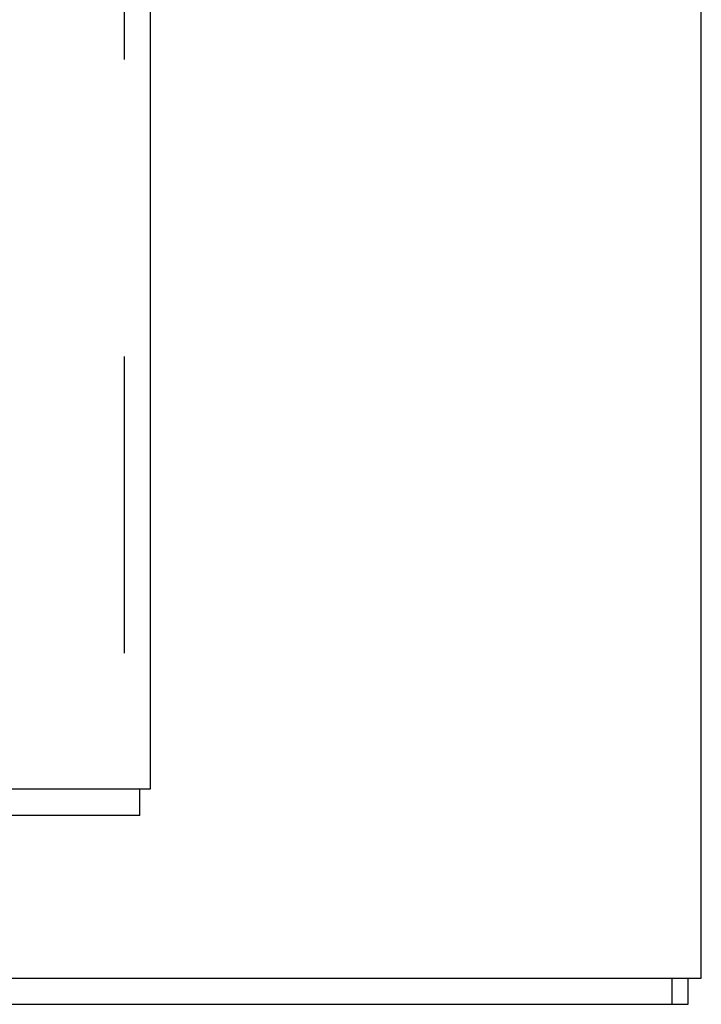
# Model space of a CAD drawing. Header units: inches. Extents: x 0 to 214, y 0 to 139.
# Tile 80 of 147: x 94.01 to 96.72, y 37.58 to 41.49. Entities that reach past the tile are written whole.
import ezdxf

# ---------------------------------------------------------------- set-up
doc = ezdxf.new("R2010")
doc.units = ezdxf.units.IN
doc.header["$LTSCALE"] = 11.786071
doc.header["$MEASUREMENT"] = 0
doc.linetypes.add('HIDDEN', pattern=[0.2, 0.1, -0.1])
doc.layers.get('0').update_dxf_attribs({"linetype": 'CONTINUOUS'})
doc.layers.add('MAIN_OR_RIGHT_DOOR_ASSEMBLY', color=7, linetype='CONTINUOUS')

msp = doc.modelspace()

# ---------------------------------------------------------------- linework, layer by layer
at = {"color": 3, "linetype": 'Continuous'}
for p, q in [((96.7162, 37.6811), (96.7162, 102.2107)), ((93.7625, 37.6811), (96.7162, 37.6811))]:
    msp.add_line(p, q, dxfattribs=at)
at = {"color": 7, "linetype": 'Continuous'}
for p, q in [((96.6012, 37.5771), (96.6012, 37.6811)), ((96.6642, 37.5771), (96.6642, 37.6811)), ((35.7682, 37.5771), (96.6642, 37.5771))]:
    msp.add_line(p, q, dxfattribs=at)
at = {"layer": 'MAIN_OR_RIGHT_DOOR_ASSEMBLY', "color": 8, "linetype": 'HIDDEN'}
for p, q in [((94.4247, 96.7231), (94.4247, 38.4311)), ((94.4867, 38.4311), (66.0082, 38.4311))]:
    msp.add_line(p, q, dxfattribs=at)
at = {"layer": 'MAIN_OR_RIGHT_DOOR_ASSEMBLY', "color": 3, "linetype": 'Continuous'}
for p, q in [((94.5287, 96.7231), (94.5287, 38.4311)), ((94.4867, 38.3271), (66.0082, 38.3271))]:
    msp.add_line(p, q, dxfattribs=at)
at = {"layer": 'MAIN_OR_RIGHT_DOOR_ASSEMBLY', "color": 7, "linetype": 'Continuous'}
for p in [(94.5287, 38.4311), (94.4867, 38.3271)]:
    msp.add_line(p, (94.4867, 38.4311), dxfattribs=at)

doc.saveas('drawing.dxf')
